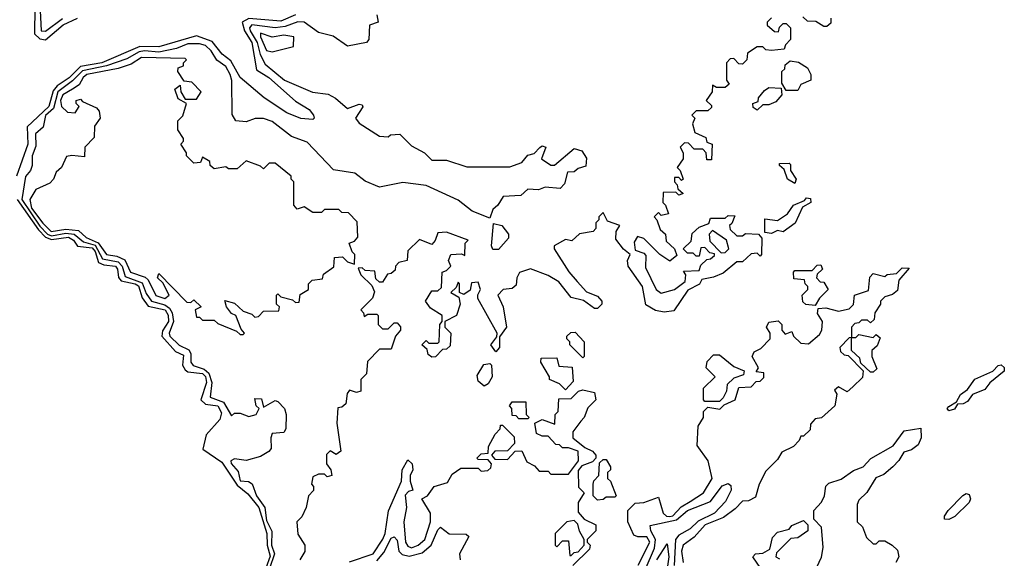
# Model space of a CAD drawing. Extents: x 2737310 to 2869991, y 870230 to 1012730.
# Tile 34 of 256: x 2821356 to 2824746, y 884620 to 886474. Entities that reach past the tile are written whole.
import ezdxf

# ---------------------------------------------------------------- set-up
doc = ezdxf.new("R2010")
doc.units = 0

msp = doc.modelspace()

# ---------------------------------------------------------------- linework, layer by layer
at = {"layer": '0CON02XD'}
for points in [[(2821407.8, 886515), (2821406.7, 886425), (2821425, 886407.8), (2821445, 886404.4), (2821505, 886455.6), (2821555, 886478.5)], [(2822305, 886490.8), (2822255, 886468.6), (2822145, 886477.5), (2822122, 886465), (2822130, 886435), (2822155.5, 886395), (2822171.4, 886301.4), (2822213.8, 886275), (2822305, 886193.3), (2822352.5, 886165), (2822367.5, 886145), (2822370, 886135), (2822365, 886130), (2822323.9, 886133.9), (2822275, 886153.3), (2822197.5, 886205), (2822114.5, 886274.5), (2822082.4, 886332.4), (2822052.5, 886355), (2822018.5, 886398.5), (2821965, 886417.5), (2821835, 886380), (2821769.2, 886380.8), (2821638.8, 886325), (2821565, 886312.1), (2821526.3, 886273.7), (2821484.1, 886245.9), (2821471.1, 886228.9), (2821456.5, 886175), (2821380.8, 886105), (2821383.1, 886045), (2821344.2, 885935)], [(2822585, 886490), (2822590, 886465), (2822560, 886455), (2822557.5, 886405), (2822550, 886395), (2822485, 886382.5), (2822435, 886416.7), (2822385, 886430), (2822335, 886465.5), (2822313.6, 886466.4), (2822270.2, 886449.8), (2822235, 886445.5), (2822155, 886455.6), (2822146.9, 886445), (2822149.5, 886435), (2822172.9, 886395), (2822183.3, 886353.3), (2822200.9, 886320.9), (2822267.5, 886265), (2822363.6, 886223.6), (2822417.7, 886217.7), (2822443.6, 886203.6), (2822485, 886167.5), (2822525, 886182.5), (2822535, 886180), (2822536.7, 886173.3), (2822512.5, 886135), (2822525, 886117.5), (2822595, 886072.5), (2822625, 886070), (2822633, 886077), (2822665, 886080), (2822705, 886040), (2822750, 886015), (2822775, 885990), (2822825, 885990), (2822895, 885967.5), (2823043, 885967), (2823085, 885982.5), (2823105, 886007.5), (2823127, 886013), (2823146.4, 886033.6), (2823155, 886040), (2823167.5, 886035), (2823152.5, 885995), (2823185, 885972.5), (2823197.5, 885972.5), (2823265, 886030), (2823291.7, 886021.7), (2823307, 885997), (2823305, 885970), (2823278.3, 885961.7), (2823265, 885950), (2823241.7, 885948.3), (2823231.7, 885908.3), (2823217, 885893), (2823165, 885897.5), (2823141.7, 885888.3), (2823105, 885890), (2823081.7, 885868.3), (2823020, 885865), (2823002.5, 885835), (2822985, 885820), (2822975, 885790), (2822914.1, 885814.1), (2822865, 885852.5), (2822755, 885902.5), (2822675, 885913.3), (2822595, 885897.5), (2822545, 885917.5), (2822510, 885945), (2822436.4, 885956.4), (2822345, 886052.5), (2822291.7, 886071.7), (2822225, 886123.3), (2822195, 886133.3), (2822167, 886133), (2822135, 886122.5), (2822100, 886125), (2822087, 886147), (2822085.9, 886264.1), (2822080.6, 886285), (2822065, 886312), (2822035, 886333.8), (2822015, 886366), (2821995, 886384.3), (2821975, 886390.6), (2821935, 886390), (2821895.4, 886374.6), (2821835, 886361.8), (2821785, 886366.9), (2821767.3, 886362.7), (2821725, 886339.1), (2821654.7, 886315.3), (2821571.9, 886298.1), (2821537.1, 886262.9), (2821486.5, 886225), (2821472.4, 886167.6), (2821445, 886143.8), (2821436.2, 886103.8), (2821409.5, 886080.5), (2821411.7, 886038.3), (2821398.8, 886005), (2821398.3, 885971.7), (2821393.3, 885955), (2821376.1, 885933.9), (2821362.9, 885855), (2821425, 885762.5), (2821451.1, 885735), (2821465, 885729.7), (2821515, 885739.4), (2821543.3, 885735), (2821575, 885708.5), (2821615, 885697.5), (2821640.3, 885650.3), (2821695, 885640), (2821708.2, 885625), (2821719.2, 885589.2), (2821777.4, 885567.4), (2821791.2, 885531.2), (2821809.2, 885505), (2821855, 885492.3), (2821871.1, 885481.1), (2821880.9, 885465), (2821885.6, 885435), (2821870.6, 885395), (2821872.9, 885385), (2821905, 885352.9), (2821937.8, 885337.8), (2821944.5, 885325), (2821944.4, 885294.4), (2821953.4, 885283.4), (2821990.4, 885270.4), (2822006.7, 885256.7), (2822017.8, 885225), (2822011.2, 885175), (2822057.4, 885157.4), (2822085, 885110), (2822095, 885120), (2822115, 885120), (2822145, 885107.5), (2822170, 885115), (2822180, 885135), (2822170, 885145), (2822165, 885170), (2822188.3, 885168.3), (2822195, 885140), (2822235, 885162.5), (2822245, 885160), (2822267.5, 885135), (2822273.3, 885115), (2822272.5, 885065), (2822265, 885052.5), (2822225, 885050), (2822220, 885035), (2822221.7, 884998.3), (2822213, 884987), (2822185, 884970), (2822135, 884956.7), (2822095, 884962.5), (2822082.5, 884955), (2822083.3, 884946.7), (2822108.3, 884918.3), (2822115, 884886.2), (2822144, 884884), (2822156.1, 884876.1), (2822170.8, 884835), (2822199.4, 884795), (2822205, 884750), (2822223.4, 884713.4), (2822222.7, 884665), (2822232.7, 884635), (2822215.5, 884585)], [(2821425.6, 886505), (2821430, 886435), (2821445, 886434), (2821502.9, 886477.1)], [(2823945, 886480), (2823930, 886465), (2823930, 886455), (2823955, 886432.5), (2823968.3, 886431.7), (2823971.7, 886448.3), (2823985, 886460), (2823995, 886460), (2824010, 886445), (2824010, 886405), (2823993, 886387), (2823988.3, 886371.7), (2823945, 886367.5), (2823925, 886370), (2823915, 886380), (2823895, 886380), (2823861.7, 886358.3), (2823860, 886335), (2823845, 886320), (2823831.7, 886321.7), (2823815, 886340), (2823801.7, 886338.3), (2823790, 886325), (2823790, 886265), (2823798.3, 886251.7), (2823785, 886240), (2823755, 886240), (2823741.7, 886248.3), (2823740, 886225), (2823720, 886195), (2823738.3, 886178.3), (2823738.3, 886171.7), (2823725, 886160), (2823685, 886160), (2823670, 886145), (2823680, 886135), (2823672.5, 886115), (2823680, 886085), (2823718.3, 886068.3), (2823721.7, 886051.7), (2823740, 886045), (2823738.3, 885991.7), (2823721.7, 885991.7), (2823720, 886015), (2823708.3, 886028.3), (2823678.3, 886028.3), (2823658.3, 886048.3), (2823645, 886050), (2823630, 886035), (2823640, 886015), (2823640, 885995), (2823620, 885965), (2823630, 885955), (2823640, 885925), (2823635, 885920), (2823625, 885930), (2823610, 885930), (2823610, 885915), (2823620, 885905), (2823621.7, 885891.7), (2823640, 885875), (2823625, 885870), (2823615, 885880), (2823571.7, 885878.3), (2823570, 885845), (2823580, 885835), (2823590, 885805), (2823565, 885800), (2823555, 885810), (2823540, 885795), (2823550, 885785), (2823561.7, 885751.7), (2823580, 885735), (2823581.7, 885711.7), (2823610, 885685), (2823618.3, 885661.7), (2823595, 885642.5), (2823560, 885665), (2823505, 885720), (2823483, 885727), (2823471.7, 885708.3), (2823475, 885680), (2823505, 885670), (2823511.7, 885661.7), (2823510.7, 885620.7), (2823547.5, 885545), (2823565, 885532.5), (2823610, 885545), (2823647, 885573), (2823650, 885595), (2823641.7, 885608.3), (2823695, 885610), (2823701.7, 885628.3), (2823721.7, 885648.3), (2823735, 885650), (2823748.3, 885661.7), (2823748.3, 885668.3), (2823731.7, 885671.7), (2823715, 885690), (2823701.7, 885688.3), (2823695, 885660), (2823685, 885660), (2823675, 885670), (2823655, 885670), (2823640, 885685), (2823668.3, 885711.7), (2823671.7, 885738.3), (2823695, 885760), (2823728.3, 885771.7), (2823735, 885790), (2823785, 885790), (2823795, 885800), (2823818.3, 885798.3), (2823808.3, 885771.7), (2823800, 885765), (2823801.7, 885751.7), (2823825, 885730), (2823845, 885730), (2823855, 885737.5), (2823900, 885735), (2823911.7, 885721.7), (2823910, 885665), (2823905, 885660), (2823895, 885670), (2823875, 885667.5), (2823845, 885640), (2823825, 885640), (2823778.3, 885601.7), (2823745, 885587.5), (2823705, 885580), (2823696.7, 885563.3), (2823657, 885543), (2823608.8, 885471.2), (2823575, 885466.7), (2823545, 885473.3), (2823511.7, 885491.7), (2823500, 885555), (2823451.2, 885625), (2823448.8, 885645), (2823457.5, 885665), (2823435, 885683.3), (2823408.8, 885718.8), (2823410, 885745), (2823422.5, 885765), (2823380, 885780), (2823365, 885810), (2823350, 885795), (2823350, 885785), (2823340, 885775), (2823340, 885755), (2823330, 885745), (2823283, 885737), (2823257, 885713), (2823235, 885717.5), (2823196.7, 885695), (2823196.7, 885685), (2823246.4, 885606.4), (2823275, 885572.5), (2823307, 885537), (2823345, 885522.5), (2823360, 885505), (2823360, 885495), (2823345, 885480), (2823335, 885480), (2823297, 885507), (2823255, 885517.5), (2823211.7, 885571.7), (2823175, 885593.3), (2823115, 885616.2), (2823077, 885603), (2823067.5, 885585), (2823065, 885560), (2823051.7, 885548.3), (2823020, 885545), (2823002.5, 885525), (2823020, 885485), (2823032.5, 885415), (2823008.3, 885381.7), (2823007.5, 885345), (2822995, 885330), (2822977.5, 885355), (2822998.3, 885381.7), (2823000, 885395), (2822933.6, 885513.6), (2822933, 885527), (2822942.5, 885545), (2822935, 885570), (2822911.7, 885568.3), (2822907, 885543), (2822885, 885527.5), (2822870, 885535), (2822870, 885565), (2822865, 885570), (2822858.3, 885551.7), (2822840, 885535), (2822868.3, 885518.3), (2822872.5, 885495), (2822860, 885455), (2822820, 885435), (2822820, 885415), (2822840, 885395), (2822838.3, 885351.7), (2822825, 885340), (2822811.7, 885338.3), (2822787, 885313), (2822775, 885312.5), (2822761.7, 885321.7), (2822758.3, 885338.3), (2822740, 885355), (2822755, 885370), (2822765, 885360), (2822795, 885360), (2822800, 885365), (2822802.5, 885425), (2822810, 885435), (2822810, 885455), (2822770.7, 885480.7), (2822752.5, 885505), (2822775, 885540), (2822795, 885540), (2822808.3, 885551.7), (2822810, 885605), (2822825, 885610), (2822840, 885625), (2822832.5, 885645), (2822840, 885665), (2822877.5, 885667.5), (2822888.3, 885661.7), (2822890, 885705), (2822900, 885715), (2822825, 885742.5), (2822795, 885740), (2822786.7, 885713.3), (2822775, 885700), (2822732.5, 885717.5), (2822691.7, 885678.3), (2822690, 885645), (2822661.7, 885638.3), (2822650, 885625), (2822648.3, 885611.7), (2822635, 885600), (2822621.7, 885598.3), (2822605, 885570), (2822595, 885570), (2822581.7, 885581.7), (2822578.3, 885608.3), (2822545, 885610), (2822535, 885620), (2822521.7, 885618.3), (2822530, 885595), (2822568.3, 885558.3), (2822577.5, 885537.5), (2822570, 885515), (2822530, 885475), (2822540, 885465), (2822541.7, 885451.7), (2822555, 885460), (2822585, 885460), (2822590, 885455), (2822590, 885425), (2822605, 885410), (2822625, 885410), (2822645, 885430), (2822655, 885430), (2822667, 885417), (2822667.5, 885405), (2822650, 885385), (2822635, 885340), (2822595, 885340), (2822553, 885297), (2822550, 885255), (2822530, 885235), (2822530, 885195), (2822515, 885190), (2822491.7, 885198.3), (2822483, 885187), (2822478.3, 885151.7), (2822465, 885140), (2822451.7, 885138.3), (2822447.5, 885085), (2822461.7, 884988.3), (2822445, 884977.5), (2822425, 884990), (2822412.5, 884977.5), (2822412.5, 884945), (2822427.5, 884925), (2822430, 884905), (2822415, 884900), (2822405, 884910), (2822385, 884910), (2822365, 884900), (2822360, 884875), (2822367, 884867), (2822367, 884853), (2822350, 884835), (2822342.5, 884795), (2822327, 884763), (2822310, 884745), (2822313, 884703), (2822337.5, 884665), (2822337, 884643), (2822320, 884615)], [(2824148.3, 886478.3), (2824148.3, 886461.7), (2824135, 886450), (2824125, 886450), (2824097.5, 886467.5), (2824068.3, 886468.3), (2824053, 886483)], [(2822225, 886363.3), (2822298.3, 886381.7), (2822300, 886415), (2822265, 886420), (2822225, 886413.3), (2822185, 886426.7), (2822184.3, 886415), (2822205, 886367.5), (2822225, 886363.3)], [(2822125, 885390), (2822130, 885395), (2822118.3, 885408.3), (2822100, 885455), (2822085, 885462.5), (2822067.5, 885485), (2822062.5, 885507.5), (2822095, 885497.5), (2822125, 885470), (2822155, 885460), (2822165, 885450), (2822178.3, 885451.7), (2822195, 885470), (2822248.3, 885471.7), (2822250, 885485), (2822240, 885495), (2822240, 885525), (2822245, 885530), (2822255, 885520), (2822295, 885510), (2822305, 885500), (2822318.3, 885501.7), (2822321.7, 885528.3), (2822350, 885545), (2822350, 885565), (2822363, 885577), (2822398.3, 885581.7), (2822401.7, 885598.3), (2822437.5, 885622.5), (2822440, 885655), (2822467, 885657), (2822485, 885640), (2822508.3, 885631.7), (2822510, 885665), (2822500, 885675), (2822490, 885705), (2822508.3, 885711.7), (2822520, 885725), (2822518.3, 885778.3), (2822488.3, 885808.3), (2822465, 885810), (2822455, 885820), (2822405, 885820), (2822395, 885810), (2822365, 885810), (2822335, 885830), (2822311.7, 885821.7), (2822300, 885835), (2822300, 885915), (2822290, 885925), (2822290, 885935), (2822235, 885980), (2822215, 885980), (2822195, 885960), (2822185, 885970), (2822135, 885987.5), (2822105, 885960), (2822075, 885960), (2822065, 885967.5), (2822025, 885960), (2822011.7, 885971.7), (2822010, 885985), (2821985, 886000), (2821978.3, 885981.7), (2821955, 885980), (2821930, 886005), (2821930, 886015), (2821910, 886045), (2821920, 886055), (2821920, 886065), (2821900, 886095), (2821900, 886125), (2821917, 886143), (2821930, 886185), (2821901.7, 886201.7), (2821890, 886235), (2821908.3, 886248.3), (2821910, 886225), (2821925, 886200), (2821965, 886200), (2821980, 886225), (2821948.3, 886258.3), (2821921.7, 886261.7), (2821900, 886295), (2821901.7, 886308.3), (2821920, 886315), (2821920, 886325), (2821930, 886335), (2821925, 886340), (2821775, 886344), (2821739.4, 886320.6), (2821695, 886306), (2821586.7, 886285), (2821574.2, 886275), (2821560.7, 886249.3), (2821537.5, 886235), (2821504.2, 886215), (2821496, 886195), (2821500, 886175), (2821520, 886155), (2821547, 886153), (2821560, 886175), (2821550, 886185), (2821550, 886195), (2821565, 886200), (2821571.7, 886191.7), (2821620, 886170), (2821628.8, 886158.8), (2821632.5, 886135), (2821613, 886107), (2821611.7, 886068.3), (2821580, 886035), (2821578.3, 886001.7), (2821535, 886006.7), (2821517, 886003), (2821500, 885965), (2821481.7, 885948.3), (2821472.5, 885925), (2821459.3, 885910.7), (2821410.7, 885889.3), (2821390, 885855), (2821396, 885825), (2821435, 885772.9), (2821464, 885745), (2821515, 885753.1), (2821558.2, 885748.2), (2821585, 885724.4), (2821626.1, 885706.1), (2821654, 885665), (2821690.2, 885660.2), (2821717.6, 885647.6), (2821736.7, 885605), (2821787.7, 885587.7), (2821798, 885578), (2821825, 885524), (2821855.8, 885514.2), (2821870, 885525), (2821848.3, 885568.3), (2821830, 885585), (2821835, 885600), (2821931.7, 885501.7), (2821945, 885500), (2821955, 885510), (2821980, 885485), (2821960, 885475), (2821965, 885450), (2821975, 885450), (2821985, 885440), (2822025, 885440), (2822038.3, 885428.3), (2822101.7, 885401.7), (2822115, 885390), (2822125, 885390)], [(2824035, 886230), (2823995, 886230), (2823980, 886255), (2823980, 886295), (2823990, 886305), (2823991.7, 886318.3), (2824008.3, 886331.7), (2824037, 886327), (2824068.3, 886308.3), (2824080, 886285), (2824080, 886265), (2824045, 886250), (2824035, 886230)], [(2823895, 886162.5), (2823881.7, 886171.7), (2823880, 886185), (2823898.3, 886191.7), (2823900, 886205), (2823920, 886230), (2823935, 886240), (2823978.3, 886238.3), (2823980, 886215), (2823959.3, 886190.7), (2823935, 886180), (2823915, 886180), (2823895, 886162.5)], [(2824025, 885910), (2824000, 885925), (2823988.3, 885958.3), (2823971.7, 885971.7), (2823971.7, 885978.3), (2824005, 885980), (2824010, 885975), (2824010, 885955), (2824030, 885925), (2824025, 885910)], [(2821347.5, 885855), (2821420, 885750), (2821444.8, 885724.8), (2821465, 885717.2), (2821523.3, 885725), (2821541.4, 885715), (2821555, 885694.4), (2821605, 885688.5), (2821615.7, 885675.7), (2821627.5, 885637.5), (2821645, 885629.6), (2821685, 885625.5), (2821692.9, 885615), (2821696.3, 885586.3), (2821705.4, 885575.4), (2821753.3, 885565), (2821765, 885557.1), (2821776.9, 885516.9), (2821797.7, 885487.7), (2821856.5, 885475), (2821866.5, 885456.5), (2821868.2, 885435), (2821847.4, 885402.6), (2821845.6, 885385), (2821891.8, 885331.8), (2821919.4, 885319.4), (2821915.8, 885285), (2821925, 885268), (2821935, 885261.4), (2821985, 885256.2), (2821995.8, 885245.8), (2821998.5, 885225), (2821979.2, 885165), (2821995, 885150.6), (2822038, 885145), (2822050.9, 885120.9), (2822045, 885098), (2821998.1, 885045), (2821986, 884995), (2822051.2, 884951.2), (2822105, 884872.2), (2822141.5, 884841.5), (2822179.1, 884795), (2822206.9, 884705), (2822207.3, 884665), (2822217.7, 884627.7), (2822203.8, 884586.2)], [(2823945, 885737.5), (2823921.7, 885741.7), (2823921.7, 885788.3), (2823965, 885782.5), (2824000, 885805), (2824020, 885835), (2824058.3, 885851.7), (2824065, 885860), (2824078.3, 885858.3), (2824080, 885845), (2824051.7, 885828.3), (2824026.4, 885773.6), (2823985, 885743.3), (2823965, 885747.5), (2823945, 885737.5)], [(2823005, 885682.5), (2822985, 885682.5), (2822980, 885695), (2822987.5, 885772.5), (2823015.6, 885765.6), (2823038.8, 885735), (2823038.8, 885721.2), (2823005, 885682.5)], [(2823771.7, 885671.7), (2823785, 885672.5), (2823797.5, 885685), (2823790, 885715), (2823741.7, 885748.3), (2823730, 885735), (2823731.7, 885711.7), (2823771.7, 885671.7)], [(2823485, 884596.2), (2823525.6, 884675), (2823515, 884693.8), (2823483.9, 884693.9), (2823470, 884700), (2823450, 884745), (2823450, 884785), (2823475, 884810), (2823505, 884812.5), (2823555, 884830), (2823571.2, 884775), (2823582.5, 884765), (2823595, 884763.3), (2823605, 884765.8), (2823633.1, 884796.9), (2823664.5, 884815.5), (2823710, 884845), (2823740, 884895), (2823726.7, 884955), (2823688.3, 885008.3), (2823692.5, 885075), (2823710, 885105), (2823710, 885125), (2823725, 885140), (2823767, 885133), (2823781.7, 885148.3), (2823820, 885165), (2823831.7, 885208.3), (2823875, 885210), (2823891.7, 885228.3), (2823905, 885230), (2823918.3, 885241.7), (2823918.3, 885258.3), (2823891.7, 885261.7), (2823900, 885275), (2823877.5, 885315), (2823885, 885330), (2823908.3, 885341.7), (2823940, 885375), (2823940, 885395), (2823927.5, 885415), (2823935, 885432.5), (2823967, 885437), (2823980, 885425), (2823980, 885405), (2823991.7, 885391.7), (2824015, 885400), (2824020, 885385), (2824045, 885360), (2824071.7, 885358.3), (2824109.3, 885390.7), (2824117.5, 885405), (2824120, 885435), (2824103, 885463), (2824105, 885480), (2824131.7, 885481.7), (2824175, 885470), (2824211.7, 885478.3), (2824227, 885493), (2824230, 885525), (2824278.3, 885541.7), (2824283, 885587), (2824295, 885600), (2824335, 885590), (2824343, 885597), (2824375, 885600), (2824395, 885620), (2824418.3, 885618.3), (2824382.5, 885577.5), (2824378.3, 885541.7), (2824361.7, 885528.3), (2824335, 885520), (2824320, 885505), (2824320, 885495), (2824300, 885465), (2824298.3, 885441.7), (2824285, 885430), (2824275, 885440), (2824255, 885440), (2824245, 885430), (2824231.7, 885428.3), (2824220, 885415), (2824220, 885380), (2824235, 885380), (2824245, 885390), (2824295, 885380), (2824305, 885390), (2824318.3, 885378.3), (2824308.3, 885351.7), (2824290, 885335), (2824290, 885315), (2824307.5, 885272.5), (2824295, 885260), (2824285, 885260), (2824251.7, 885291.7), (2824248.3, 885308.3), (2824220, 885335), (2824220, 885380), (2824211.7, 885378.3), (2824180, 885345), (2824181.7, 885331.7), (2824195, 885320), (2824208.3, 885318.3), (2824260, 885265), (2824258.3, 885241.7), (2824225, 885210), (2824205, 885192.5), (2824175, 885210), (2824161.7, 885198.3), (2824170, 885185), (2824162.5, 885145), (2824117, 885103), (2824095, 885100), (2824078.3, 885081.7), (2824077.5, 885062.5), (2824055, 885040), (2824045, 885040), (2824040, 885025), (2824020, 885005), (2823980, 884985), (2823965, 884960), (2823925, 884920), (2823902.5, 884875), (2823889.3, 884830.7), (2823865, 884817.5), (2823845, 884816.7), (2823820, 884790), (2823779.4, 884760.6), (2823716.2, 884735), (2823677.7, 884692.3), (2823640, 884665), (2823634.3, 884645), (2823640, 884605)], [(2824095, 885490), (2824063, 885493), (2824053, 885503), (2824050, 885525), (2824070, 885545), (2824070, 885555), (2824060, 885565), (2824058.3, 885578.3), (2824021.7, 885581.7), (2824020, 885605), (2824025, 885610), (2824085, 885610), (2824101.7, 885628.3), (2824115, 885630), (2824120, 885615), (2824101.7, 885598.3), (2824100, 885585), (2824111.7, 885571.7), (2824125, 885570), (2824140, 885545), (2824110, 885515), (2824095, 885490)], [(2823295, 885310), (2823250, 885355), (2823250, 885365), (2823240, 885375), (2823240, 885385), (2823253, 885397), (2823268.3, 885398.3), (2823300, 885365), (2823300, 885315), (2823295, 885310)], [(2823235, 885200), (2823215, 885220), (2823180, 885235), (2823180, 885245), (2823150, 885295), (2823151.7, 885308.3), (2823205, 885310), (2823211.7, 885281.7), (2823258.3, 885278.3), (2823261.7, 885228.3), (2823235, 885200)], [(2823765, 885160), (2823715, 885160), (2823710, 885165), (2823710, 885205), (2823750, 885245), (2823720, 885275), (2823723, 885297), (2823745, 885320), (2823765, 885320), (2823815, 885280), (2823850, 885265), (2823848.3, 885251.7), (2823815, 885240), (2823791.7, 885218.3), (2823790, 885195), (2823778.3, 885171.7), (2823765, 885160)], [(2822955, 885212.5), (2822935, 885230), (2822930.7, 885249.3), (2822953.6, 885286.4), (2822975, 885290), (2822980, 885285), (2822982.5, 885245), (2822969.3, 885220.7), (2822955, 885212.5)], [(2824555, 885127.5), (2824550, 885135), (2824555, 885142.5), (2824581.7, 885158.3), (2824595, 885183.3), (2824619.2, 885200.8), (2824645, 885236.7), (2824706.2, 885263.8), (2824725, 885283.3), (2824736, 885286), (2824746.2, 885276.2), (2824745.9, 885264.1), (2824696.1, 885223.9), (2824678.8, 885201.2), (2824636.2, 885183.8), (2824620, 885160), (2824605, 885151.2), (2824585, 885150), (2824575, 885133.3), (2824555, 885127.5)], [(2822606.1, 884686.1), (2822614.2, 884705), (2822626.1, 884783.9), (2822670, 884885), (2822672.5, 884925), (2822691.7, 884958.3), (2822707.5, 884945), (2822710, 884925), (2822700, 884905), (2822700, 884885), (2822710, 884855), (2822695, 884850), (2822683, 884837), (2822687.5, 884795), (2822678, 884745), (2822684.2, 884675), (2822691.7, 884661.7), (2822705, 884656.2), (2822727.5, 884665), (2822751.2, 884685), (2822770, 884745), (2822770, 884775), (2822740, 884825), (2822760, 884835), (2822783, 884867), (2822828.8, 884881.2), (2822845, 884910), (2822875, 884930), (2822935, 884930), (2822945, 884920), (2822967.5, 884922.5), (2822978.3, 884931.7), (2822980, 884945), (2822968.3, 884958.3), (2822935, 884960), (2822930, 884965), (2822945, 884980), (2822968.3, 884981.7), (2822970, 885005), (2822993, 885047), (2823010, 885065), (2823011.7, 885078.3), (2823018.3, 885078.3), (2823058.3, 885038.3), (2823060, 885015), (2823035, 884990), (2822991.7, 884988.3), (2822980, 884975), (2822991.7, 884961.7), (2823035, 884960), (2823061.7, 884988.3), (2823085, 884990), (2823101.7, 884951.7), (2823128.3, 884938.3), (2823145, 884920), (2823175, 884920), (2823185, 884910), (2823245, 884910), (2823280, 884955), (2823278.3, 884988.3), (2823245, 885000), (2823225, 885000), (2823215, 885010), (2823201.7, 885011.7), (2823175, 885040), (2823155, 885040), (2823135, 885050), (2823130, 885085), (2823155, 885097.5), (2823198.3, 885081.7), (2823200, 885115), (2823210, 885125), (2823211.7, 885168.3), (2823255, 885170), (2823280, 885195), (2823295, 885200), (2823335, 885190), (2823340, 885165), (2823311.7, 885138.3), (2823300, 885105), (2823288.3, 885091.7), (2823260, 885055), (2823260, 885035), (2823301.7, 885001.7), (2823328.3, 884988.3), (2823340, 884975), (2823340, 884965), (2823328.3, 884951.7), (2823291.7, 884938.3), (2823278.3, 884921.7), (2823280, 884865), (2823300, 884845), (2823278.3, 884811.7), (2823278.3, 884778.3), (2823300, 884755), (2823340, 884735), (2823340, 884715), (2823310, 884685), (2823310, 884675), (2823320, 884665), (2823318.3, 884651.7), (2823260, 884595)], [(2823105, 885100), (2823075, 885100), (2823065, 885110), (2823051.7, 885111.7), (2823050, 885135), (2823042.5, 885145), (2823051.7, 885158.3), (2823098.3, 885158.3), (2823100, 885115), (2823110, 885105), (2823105, 885100)], [(2824100.7, 884589.3), (2824116.4, 884623.6), (2824123, 884657), (2824117, 884727), (2824090, 884755), (2824090, 884785), (2824116.7, 884813.3), (2824127.5, 884835), (2824131.7, 884868.3), (2824141.7, 884878.3), (2824185, 884892.5), (2824227.5, 884922.5), (2824260, 884935), (2824287, 884963), (2824363, 885007), (2824401.7, 885058.3), (2824458.3, 885068.3), (2824460, 885035), (2824449.3, 885010.7), (2824427, 884993), (2824400, 884985), (2824383.6, 884956.4), (2824362.5, 884935), (2824331.2, 884908.8), (2824303.6, 884896.4), (2824273, 884847), (2824245, 884820), (2824240, 884805), (2824240, 884745), (2824258.3, 884728.3), (2824271.7, 884691.7), (2824295, 884670), (2824305, 884670), (2824315, 884680), (2824335, 884680), (2824360, 884665), (2824378.3, 884648.3), (2824382.5, 884625), (2824372.5, 884605)], [(2823345, 884820), (2823330, 884835), (2823330, 884875), (2823333, 884887), (2823350, 884905), (2823351.7, 884948.3), (2823365, 884960), (2823375, 884960), (2823390, 884935), (2823390, 884925), (2823380, 884915), (2823380, 884895), (2823390, 884885), (2823410, 884835), (2823405, 884830), (2823375, 884830), (2823365, 884822.5), (2823345, 884820)], [(2823509.8, 884580.2), (2823541.1, 884655), (2823545.5, 884685), (2823529.2, 884715), (2823527, 884733), (2823617.6, 884752.4), (2823655, 884784.4), (2823734.2, 884815.8), (2823775, 884868.8), (2823795, 884877.5), (2823805, 884870), (2823806.2, 884855), (2823786.7, 884815), (2823748.8, 884775), (2823692.5, 884747.5), (2823665, 884721.4), (2823625, 884700), (2823614.5, 884685), (2823608.9, 884595)], [(2824555, 884753.8), (2824540, 884755), (2824540, 884765), (2824553.3, 884785), (2824603.6, 884836.4), (2824615, 884842.5), (2824625, 884840), (2824630, 884825), (2824625, 884812.5), (2824575.9, 884764.1), (2824555, 884753.8)], [(2823255, 884630), (2823265, 884640), (2823278.3, 884641.7), (2823300, 884665), (2823300, 884685), (2823283, 884713), (2823277.5, 884737.5), (2823265, 884750), (2823240, 884745), (2823200, 884705), (2823200, 884665), (2823205, 884660), (2823225, 884680), (2823245, 884680), (2823250, 884630), (2823255, 884630)], [(2823907.5, 884585), (2823880, 884625), (2823890, 884635), (2823915, 884637.5), (2823938.3, 884651.7), (2823948.3, 884691.7), (2823965, 884710), (2824005, 884720), (2824015, 884732.5), (2824055, 884750), (2824070, 884735), (2824070, 884715), (2824035, 884690), (2824011.7, 884688.3), (2823961.7, 884638.3), (2823960, 884625), (2823971.7, 884618.3)], [(2822585, 884611.4), (2822609.5, 884640.5), (2822635, 884688.8), (2822645, 884693.3), (2822655, 884682.5), (2822661.2, 884645), (2822672.6, 884632.6), (2822697, 884627), (2822741.7, 884638.3), (2822772.9, 884665), (2822795, 884717.5), (2822805, 884727.5), (2822835, 884704), (2822893, 884703), (2822902.5, 884695), (2822870, 884635), (2822872.5, 884615)], [(2822491.7, 884608.3), (2822573.3, 884635), (2822606.1, 884686.1)], [(2823549.2, 884615), (2823585, 884670), (2823590.8, 884625), (2823585.6, 884585)]]:
    msp.add_lwpolyline(points, dxfattribs=at)

doc.saveas('drawing.dxf')
